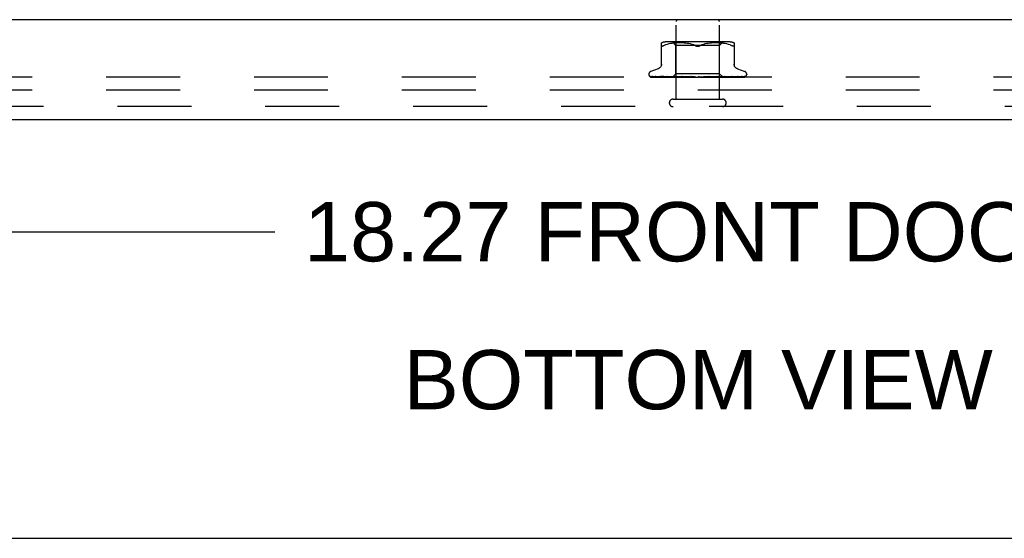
# Model space of a CAD drawing. Header units: inches. Extents: x 0 to 77.3, y 0 to 50.
# Tile 15 of 50: x 61.8 to 67.4, y 0 to 3. Entities that reach past the tile are written whole.
import ezdxf

# ---------------------------------------------------------------- set-up
doc = ezdxf.new("R2010")
doc.units = ezdxf.units.IN
doc.header["$LTSCALE"] = 4.25
doc.header["$MEASUREMENT"] = 0
doc.linetypes.add('HIDDEN', pattern=[0.2, 0.1, -0.1])
doc.layers.get('0').update_dxf_attribs({"linetype": 'CONTINUOUS'})
for name, color, linetype in [('DEFAULT_2', 8, 'HIDDEN'), ('DIMENSIONS', 7, 'CONTINUOUS'), ('FRONT_COVER', 7, 'CONTINUOUS')]:
    doc.layers.add(name, color=color, linetype=linetype)
doc.styles.get("Standard").update_dxf_attribs({"font": 'arial.ttf'})
doc.dimstyles.new('DIMSTYLE_3', dxfattribs={"dimtxt": 0.340909, "dimasz": 0.454545, "dimexe": 0.09, "dimexo": 0.07, "dimgap": 0.0375, "dimtad": 0, "dimtih": 1, "dimtoh": 1, "dimzin": 4, "dimdsep": 46, "dimtxsty": 'Standard', "dimblk": '_FILLED', "dimblk1": '_FILLED', "dimblk2": '_FILLED', "dimcen": 0.09, "dimadec": 3, "dimazin": 1, "dimtfac": 1, "dimtdec": 3, "dimtofl": 0, "dimtmove": 0, "dimatfit": 3, "dimldrblk": '_FILLED', "dimfxl": 0, "dimtolj": 1, "dimtzin": 4, "dimarcsym": 0})

# ---------------------------------------------------------------- blocks, each defined once
blk = doc.blocks.new('_FILLED')
at = {"color": 0, "linetype": 'ByBlock'}
blk.add_solid([(0, 0), (-1, 0.2), (-1, -0.2)], dxfattribs=at)
blk = doc.blocks.new('*D11')
at = {"layer": 'DIMENSIONS', "color": 2, "linetype": 'Continuous'}
for p, q in [((56.5524, 2.2343), (56.5524, 1.354)), ((74.8224, 2.2343), (74.8224, 1.354)), ((56.5524, 1.7631), (63.2574, 1.7631)), ((74.8224, 1.7631), (68.1175, 1.7631))]:
    blk.add_line(p, q, dxfattribs=at)
at = {"layer": 'DIMENSIONS', "color": 2, "linetype": 'Continuous', "xscale": 0.4545454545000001, "yscale": 0.4545454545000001, "zscale": 0.4545454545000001, "rotation": 180}
blk.add_blockref('_FILLED', (56.5524, 1.7631), dxfattribs=at)
at = {"layer": 'DIMENSIONS', "color": 2, "linetype": 'Continuous', "xscale": 0.4545454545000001, "yscale": 0.4545454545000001, "zscale": 0.4545454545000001}
blk.add_blockref('_FILLED', (74.8224, 1.7631), dxfattribs=at)
at = {"layer": 'DIMENSIONS', "color": 2, "linetype": 'Continuous', "insert": (65.6874, 1.9335), "char_height": 0.340909, "width": 4.519263, "attachment_point": 2, "line_spacing_factor": 0.9}
blk.add_mtext('18.27 FRONT DOOR', dxfattribs=at)

msp = doc.modelspace()

# ---------------------------------------------------------------- linework, layer by layer
at = {"color": 7, "linetype": 'Continuous'}
msp.add_line((0, 0), (77.272727, 0), dxfattribs=at)
at = {"layer": 'DEFAULT_2', "color": 8, "linetype": 'HIDDEN'}
for p, q in [((74.612445, 2.652449), (56.762445, 2.652449)), ((74.612445, 2.577449), (56.762445, 2.577449))]:
    msp.add_line(p, q, dxfattribs=at)
at = {"layer": 'FRONT_COVER', "color": 3, "linetype": 'Continuous'}
for p, q in [((74.807445, 2.982449), (56.567445, 2.982449)), ((74.677445, 2.407449), (56.697445, 2.407449))]:
    msp.add_line(p, q, dxfattribs=at)
at = {"layer": 'FRONT_COVER', "color": 8, "linetype": 'HIDDEN'}
for p, q in [((65.563445, 2.525449), (65.563445, 2.972449)), ((65.811445, 2.525449), (65.811445, 2.972449)), ((65.479111, 2.719735), (65.479111, 2.848957)), ((65.484573, 2.830231), (65.486392, 2.830628)), ((65.502157, 2.837144), (65.493695, 2.833538)), ((65.511017, 2.840209), (65.502127, 2.837134)), ((65.867037, 2.854473), (65.507852, 2.854473)), ((65.520374, 2.842718), (65.510969, 2.840195)), ((65.52993, 2.84472), (65.520322, 2.842705)), ((65.539466, 2.846232), (65.529879, 2.844711)), ((65.548836, 2.847336), (65.539416, 2.846225)), ((65.562195, 2.834473), (65.542195, 2.854473)), ((65.557763, 2.8481), (65.54878, 2.84733)), ((65.566413, 2.848584), (65.55768, 2.848095)), ((65.812695, 2.834473), (65.562195, 2.834473)), ((65.562195, 2.671451), (65.562195, 2.834473)), ((65.574794, 2.848869), (65.566298, 2.848579)), ((65.583106, 2.848953), (65.57465, 2.848866)), ((65.591532, 2.848872), (65.582935, 2.848953)), ((65.600119, 2.848585), (65.591342, 2.848876)), ((65.609005, 2.848081), (65.59992, 2.848594)), ((65.618103, 2.847297), (65.60881, 2.848095)), ((65.627416, 2.846189), (65.617922, 2.847316)), ((65.636807, 2.844687), (65.627262, 2.846211)), ((65.646188, 2.842724), (65.636687, 2.844709)), ((65.655411, 2.840248), (65.646104, 2.842743)), ((65.66426, 2.837185), (65.672862, 2.833538)), ((65.71063, 2.837185), (65.702028, 2.833538)), ((65.719526, 2.840263), (65.710609, 2.837177)), ((65.728785, 2.842743), (65.719478, 2.840248)), ((65.738203, 2.844709), (65.728702, 2.842724)), ((65.747627, 2.846211), (65.738082, 2.844687)), ((65.756967, 2.847316), (65.747473, 2.846189)), ((65.76608, 2.848095), (65.756787, 2.847297)), ((65.77497, 2.848594), (65.765884, 2.848081)), ((65.783547, 2.848876), (65.774771, 2.848585)), ((65.791954, 2.848953), (65.783358, 2.848872)), ((65.80024, 2.848866), (65.791784, 2.848953)), ((65.808592, 2.848579), (65.800095, 2.848869)), ((65.817209, 2.848095), (65.808477, 2.848584)), ((65.812695, 2.834473), (65.832695, 2.854473)), ((65.812695, 2.671451), (65.812695, 2.834473)), ((65.82611, 2.84733), (65.817127, 2.8481)), ((65.835473, 2.846225), (65.826054, 2.847336)), ((65.845011, 2.844711), (65.835423, 2.846232)), ((65.854568, 2.842705), (65.84496, 2.84472)), ((65.863921, 2.840195), (65.854515, 2.842718)), ((65.872763, 2.837134), (65.863873, 2.840209)), ((65.872733, 2.837144), (65.881195, 2.833538)), ((65.891871, 2.830097), (65.893181, 2.830231)), ((65.895778, 2.848957), (65.895778, 2.719735)), ((65.406195, 2.668946), (65.406195, 2.668116)), ((65.459453, 2.7), (65.417161, 2.684607)), ((65.543194, 2.652449), (65.562195, 2.671451)), ((65.812695, 2.671451), (65.562195, 2.671451)), ((65.830936, 2.653209), (65.812695, 2.671451)), ((65.915437, 2.7), (65.957729, 2.684607)), ((65.968695, 2.668946), (65.968695, 2.668116)), ((65.413543, 2.655878), (65.414207, 2.655393)), ((65.484779, 2.654092), (65.415814, 2.655092)), ((65.417232, 2.652449), (65.691785, 2.652449)), ((65.49155, 2.654092), (65.425039, 2.655092)), ((65.425888, 2.655079), (65.427093, 2.65441)), ((65.492396, 2.654092), (65.426814, 2.655092)), ((65.505694, 2.654092), (65.443756, 2.655092)), ((65.507069, 2.654092), (65.446644, 2.655092)), ((65.471269, 2.655092), (65.4712, 2.655097)), ((65.471294, 2.655091), (65.471269, 2.655092)), ((65.526416, 2.654092), (65.47129, 2.655092)), ((65.475184, 2.655091), (65.475129, 2.655094)), ((65.544657, 2.653236), (65.484494, 2.654092)), ((65.549875, 2.653236), (65.49155, 2.654092)), ((65.559825, 2.653236), (65.505694, 2.654092)), ((65.593365, 2.653235), (65.50665, 2.655092)), ((65.506654, 2.655091), (65.506785, 2.655082)), ((65.506793, 2.655081), (65.513944, 2.654312)), ((65.560074, 2.653236), (65.507069, 2.654092)), ((65.540848, 2.654417), (65.511416, 2.655091)), ((65.574548, 2.653235), (65.526416, 2.654092)), ((65.574885, 2.653235), (65.528272, 2.654092)), ((65.569018, 2.653782), (65.540848, 2.654417)), ((65.544657, 2.653236), (65.544581, 2.653213)), ((65.544605, 2.653236), (65.544632, 2.653213)), ((65.615604, 2.653234), (65.548567, 2.655091)), ((65.548568, 2.65509), (65.548821, 2.655074)), ((65.548828, 2.655074), (65.561356, 2.653876)), ((65.549876, 2.653236), (65.549694, 2.653213)), ((65.549723, 2.653236), (65.549845, 2.653213)), ((65.576176, 2.654416), (65.554036, 2.65509)), ((65.560074, 2.653236), (65.559785, 2.653213)), ((65.559825, 2.653236), (65.560031, 2.653213)), ((65.561356, 2.653876), (65.570174, 2.653057)), ((65.568627, 2.652449), (65.57449, 2.653213)), ((65.593778, 2.653235), (65.569018, 2.653782)), ((65.570174, 2.653057), (65.576904, 2.652449)), ((65.574885, 2.653236), (65.57449, 2.653213)), ((65.574548, 2.653236), (65.574822, 2.653213)), ((65.579941, 2.652449), (65.574822, 2.653213)), ((65.5974, 2.653781), (65.576176, 2.654416)), ((65.586255, 2.652449), (65.593277, 2.653213)), ((65.593778, 2.653235), (65.593277, 2.653213)), ((65.593364, 2.653235), (65.593684, 2.653213)), ((65.600086, 2.652449), (65.593684, 2.653213)), ((65.595552, 2.655087), (65.595816, 2.65507)), ((65.640491, 2.653231), (65.595556, 2.655087)), ((65.595844, 2.655069), (65.60259, 2.654461)), ((65.616082, 2.653234), (65.5974, 2.653781)), ((65.615593, 2.654411), (65.601548, 2.655086)), ((65.60259, 2.654461), (65.613228, 2.653513)), ((65.60754, 2.652449), (65.615468, 2.653213)), ((65.613228, 2.653513), (65.617403, 2.653144)), ((65.61571, 2.65323), (65.615468, 2.653213)), ((65.629102, 2.653777), (65.615593, 2.654411)), ((65.615604, 2.653235), (65.615934, 2.653213)), ((65.616082, 2.653234), (65.61571, 2.65323)), ((65.623389, 2.652449), (65.615934, 2.653213)), ((65.617403, 2.653144), (65.620967, 2.652832)), ((65.620967, 2.652832), (65.624008, 2.652566)), ((65.624008, 2.652566), (65.625357, 2.652449)), ((65.641028, 2.65323), (65.629102, 2.653777)), ((65.631712, 2.652449), (65.640261, 2.653213)), ((65.640491, 2.653232), (65.640769, 2.653213)), ((65.649007, 2.652449), (65.640769, 2.653213)), ((65.676015, 2.652449), (65.646077, 2.655069)), ((65.657946, 2.654375), (65.652548, 2.655043)), ((65.657899, 2.652449), (65.666758, 2.653213)), ((65.663233, 2.653743), (65.657946, 2.654375)), ((65.667975, 2.653198), (65.663233, 2.653743)), ((65.685154, 2.652449), (65.694004, 2.653213)), ((65.690973, 2.652449), (65.691349, 2.652644)), ((65.692746, 2.653212), (65.692783, 2.653241)), ((65.692991, 2.653425), (65.69306, 2.653485)), ((65.693138, 2.65355), (65.693225, 2.65362)), ((65.703435, 2.652449), (65.694541, 2.653213)), ((65.69764, 2.652449), (65.957482, 2.652449)), ((65.712492, 2.652449), (65.721012, 2.653213)), ((65.728997, 2.65377), (65.72063, 2.653224)), ((65.721209, 2.653227), (65.721012, 2.653213)), ((65.75443, 2.655083), (65.721209, 2.653227)), ((65.730278, 2.652449), (65.721535, 2.653213)), ((65.754231, 2.655069), (65.724371, 2.652449)), ((65.738444, 2.654404), (65.728997, 2.65377)), ((65.748227, 2.655078), (65.738444, 2.654404)), ((65.738924, 2.652449), (65.746807, 2.653213)), ((65.746615, 2.653233), (65.747296, 2.653213)), ((65.76199, 2.65378), (65.746616, 2.653233)), ((65.747123, 2.653234), (65.746807, 2.653213)), ((65.803363, 2.65509), (65.747123, 2.653233)), ((65.755572, 2.652449), (65.747296, 2.653213)), ((65.75424, 2.655069), (65.75444, 2.655083)), ((65.779436, 2.654414), (65.76199, 2.65378)), ((65.763496, 2.652449), (65.770457, 2.653213)), ((65.770339, 2.653235), (65.770895, 2.653213)), ((65.79216, 2.653782), (65.77034, 2.653235)), ((65.770786, 2.653235), (65.770457, 2.653213)), ((65.806744, 2.654091), (65.770787, 2.653235)), ((65.778404, 2.652449), (65.770895, 2.653213)), ((65.774154, 2.652449), (65.781022, 2.653056)), ((65.797611, 2.655089), (65.779436, 2.654414)), ((65.781022, 2.653056), (65.790094, 2.653874)), ((65.785319, 2.652449), (65.791106, 2.653213)), ((65.790094, 2.653874), (65.803085, 2.655072)), ((65.791029, 2.653236), (65.791477, 2.653213)), ((65.818506, 2.653782), (65.79103, 2.653235)), ((65.791406, 2.653236), (65.791106, 2.653213)), ((65.83587, 2.654092), (65.791406, 2.653235)), ((65.797949, 2.652449), (65.791477, 2.653213)), ((65.816969, 2.654416), (65.79216, 2.653782)), ((65.80309, 2.655072), (65.803372, 2.655089)), ((65.803605, 2.652449), (65.805868, 2.652833)), ((65.805868, 2.652833), (65.808009, 2.653213)), ((65.848012, 2.655091), (65.806744, 2.654091)), ((65.807957, 2.653236), (65.8083, 2.653213)), ((65.857993, 2.654092), (65.807958, 2.653236)), ((65.808251, 2.653236), (65.808009, 2.653213)), ((65.859615, 2.654092), (65.808252, 2.653236)), ((65.810951, 2.652833), (65.8083, 2.653213)), ((65.8135, 2.652449), (65.810951, 2.652833)), ((65.842872, 2.655091), (65.816969, 2.654416)), ((65.849781, 2.654417), (65.818506, 2.653782)), ((65.820518, 2.653236), (65.820754, 2.653213)), ((65.876012, 2.654092), (65.820519, 2.653236)), ((65.82072, 2.653236), (65.820554, 2.653213)), ((65.887208, 2.654092), (65.828262, 2.653236)), ((65.828262, 2.653236), (65.82839, 2.653213)), ((65.828364, 2.653236), (65.828289, 2.653213)), ((65.887776, 2.654092), (65.828365, 2.653236)), ((65.891177, 2.654092), (65.830909, 2.653236)), ((65.830909, 2.653236), (65.830915, 2.65323)), ((65.831657, 2.652449), (65.830909, 2.653236)), ((65.830915, 2.65323), (65.830932, 2.653213)), ((65.831564, 2.653461), (65.840199, 2.654309)), ((65.886825, 2.655092), (65.83587, 2.654092)), ((65.877127, 2.654092), (65.837648, 2.653491)), ((65.840199, 2.654309), (65.847798, 2.655077)), ((65.847805, 2.655078), (65.848008, 2.655091)), ((65.882474, 2.655092), (65.849781, 2.654417)), ((65.915006, 2.655092), (65.857993, 2.654092)), ((65.918414, 2.655092), (65.859615, 2.654092)), ((65.86269, 2.652449), (65.868689, 2.653065)), ((65.939302, 2.655092), (65.876012, 2.654092)), ((65.941644, 2.655092), (65.877127, 2.654092)), ((65.886788, 2.655088), (65.88682, 2.655091)), ((65.954486, 2.655092), (65.887208, 2.654092)), ((65.955679, 2.655092), (65.887776, 2.654092)), ((65.960012, 2.655092), (65.891177, 2.654092)), ((65.918665, 2.65511), (65.918409, 2.655092)), ((65.545445, 2.525449), (65.829445, 2.525449)), ((74.677445, 2.482449), (56.697445, 2.482449))]:
    msp.add_line(p, q, dxfattribs=at)
for points in [[(65.484573, 2.830231), (65.483019, 2.830097), (65.481709, 2.830231), (65.480639, 2.830628), (65.479826, 2.831304), (65.479298, 2.832276), (65.479111, 2.833538)], [(65.493695, 2.833538), (65.490936, 2.832276), (65.488497, 2.831304), (65.486392, 2.830628)], [(65.672862, 2.833538), (65.664281, 2.837177), (65.655363, 2.840263)], [(65.687445, 2.8301), (65.685058, 2.830188), (65.68262, 2.830472), (65.680143, 2.830956), (65.677668, 2.831632), (65.675234, 2.832492), (65.672862, 2.833538)], [(65.672862, 2.833538), (65.674118, 2.832959), (65.675442, 2.832416), (65.676839, 2.831905), (65.678292, 2.831442), (65.67979, 2.831038), (65.681321, 2.830699), (65.682876, 2.830435), (65.68443, 2.830245), (65.685951, 2.830134), (65.687445, 2.8301)], [(65.687445, 2.8301), (65.689353, 2.830158), (65.691275, 2.830335), (65.693211, 2.830634), (65.695122, 2.831043), (65.696977, 2.831557), (65.698759, 2.832156), (65.700441, 2.832813), (65.702028, 2.833538)], [(65.702028, 2.833538), (65.699653, 2.832491), (65.697218, 2.831631), (65.694742, 2.830955), (65.692265, 2.830471), (65.689828, 2.830187), (65.687445, 2.8301)], [(65.891871, 2.830097), (65.890317, 2.830231), (65.888498, 2.830628), (65.886393, 2.831304), (65.883953, 2.832276), (65.881195, 2.833538)], [(65.895778, 2.833538), (65.895592, 2.832276), (65.895064, 2.831304), (65.894251, 2.830628), (65.893181, 2.830231)], [(65.479111, 2.727578), (65.478878, 2.723907), (65.478174, 2.720244), (65.477001, 2.71669), (65.475377, 2.713302), (65.47333, 2.710148), (65.470897, 2.707291), (65.468134, 2.704779), (65.465098, 2.702658), (65.461838, 2.700947), (65.45992, 2.700171)], [(65.914969, 2.700171), (65.913052, 2.700947), (65.909792, 2.702658), (65.906755, 2.704779), (65.903993, 2.707291), (65.90156, 2.710148), (65.899513, 2.713302), (65.897889, 2.71669), (65.896715, 2.720244), (65.896011, 2.723907), (65.895778, 2.727578)], [(65.415818, 2.655092), (65.415186, 2.655133), (65.414581, 2.655235), (65.414019, 2.655388), (65.413517, 2.655577), (65.413085, 2.655784)], [(65.413093, 2.65578), (65.413969, 2.655336), (65.415268, 2.654757), (65.416643, 2.654224), (65.418096, 2.65373), (65.419633, 2.653266), (65.421265, 2.65283), (65.422889, 2.652449)], [(65.413508, 2.655904), (65.413491, 2.655915), (65.413543, 2.655878)], [(65.416415, 2.655092), (65.415985, 2.655113), (65.415388, 2.655193), (65.414839, 2.655323), (65.414361, 2.655482), (65.413977, 2.655646), (65.413698, 2.65579), (65.41354, 2.655883), (65.413508, 2.655904)], [(65.414207, 2.655393), (65.414553, 2.655146), (65.414949, 2.654873), (65.415385, 2.654584), (65.415861, 2.654284), (65.416374, 2.653979), (65.416922, 2.653673), (65.417504, 2.653371), (65.418118, 2.653077), (65.418764, 2.652796), (65.419439, 2.652533), (65.419672, 2.652449)], [(65.415255, 2.653284), (65.415391, 2.653216), (65.416263, 2.652819), (65.417232, 2.652449)], [(65.425044, 2.655092), (65.424608, 2.655116), (65.424126, 2.655188), (65.423918, 2.655235)], [(65.423922, 2.655236), (65.425308, 2.654895), (65.427324, 2.654429), (65.429413, 2.653979), (65.431568, 2.653546), (65.43379, 2.653129), (65.436077, 2.652729), (65.437804, 2.652449)], [(65.425488, 2.655303), (65.425432, 2.655323), (65.425384, 2.655342), (65.425451, 2.65531), (65.425624, 2.655222), (65.425888, 2.655079)], [(65.426815, 2.655092), (65.426372, 2.655118), (65.425925, 2.655186), (65.42561, 2.655264), (65.425488, 2.655303)], [(65.427093, 2.65441), (65.427589, 2.654141), (65.428121, 2.653862), (65.428684, 2.653579), (65.429276, 2.653298), (65.429896, 2.653023), (65.430542, 2.652757), (65.431213, 2.652507), (65.43138, 2.652449)], [(65.443761, 2.655092), (65.443509, 2.655105), (65.443298, 2.655131)], [(65.443305, 2.655131), (65.44528, 2.654804), (65.448097, 2.654353), (65.450951, 2.653916), (65.453834, 2.653494), (65.456746, 2.653087), (65.45968, 2.652696), (65.461623, 2.652449)], [(65.446141, 2.655144), (65.446136, 2.655145), (65.446204, 2.655123), (65.446398, 2.65505), (65.44671, 2.654917), (65.447121, 2.654728), (65.447616, 2.654492), (65.448812, 2.65391)], [(65.446642, 2.655092), (65.44639, 2.655105), (65.446192, 2.655133), (65.446141, 2.655144)], [(65.448812, 2.65391), (65.449495, 2.653587), (65.450222, 2.653257), (65.450988, 2.652932), (65.451791, 2.652619), (65.452269, 2.652449)], [(65.471209, 2.655097), (65.473729, 2.654772), (65.477281, 2.654325), (65.480827, 2.653892), (65.484361, 2.653474), (65.487883, 2.653069), (65.491381, 2.652681), (65.493543, 2.652449)], [(65.475129, 2.655094), (65.475135, 2.655093), (65.475261, 2.655068), (65.475538, 2.654992), (65.475954, 2.654849), (65.47648, 2.654639), (65.477079, 2.654381), (65.477742, 2.654081), (65.478453, 2.653755), (65.479214, 2.65341), (65.480041, 2.65305), (65.480921, 2.652694), (65.481584, 2.652449)], [(65.528272, 2.654092), (65.492608, 2.654761), (65.475186, 2.655092)], [(65.511414, 2.655091), (65.511605, 2.655076), (65.51192, 2.655023), (65.512349, 2.654915), (65.512872, 2.654747), (65.51347, 2.654521), (65.514115, 2.654253), (65.5148, 2.65395), (65.51625, 2.653289)], [(65.513944, 2.654312), (65.518064, 2.653881), (65.522131, 2.653464), (65.526143, 2.653061), (65.532436, 2.652449)], [(65.51625, 2.653289), (65.517014, 2.652952), (65.517803, 2.652625), (65.518259, 2.652449)], [(65.543266, 2.652449), (65.543546, 2.652641), (65.543858, 2.652833), (65.544203, 2.653023), (65.544581, 2.653213)], [(65.543568, 2.652449), (65.543882, 2.652723), (65.544142, 2.652939), (65.544351, 2.653098), (65.544504, 2.653198), (65.544597, 2.653236), (65.544605, 2.653236)], [(65.544203, 2.652449), (65.544409, 2.652723), (65.544559, 2.652939), (65.544652, 2.653098), (65.544687, 2.653198), (65.544663, 2.653236), (65.544657, 2.653236)], [(65.545006, 2.652449), (65.544862, 2.652641), (65.544752, 2.652833), (65.544675, 2.653023), (65.544632, 2.653213)], [(65.546738, 2.652449), (65.54743, 2.652641), (65.548154, 2.652833), (65.548908, 2.653023), (65.549694, 2.653213)], [(65.548134, 2.652449), (65.548543, 2.652723), (65.548905, 2.652939), (65.549222, 2.653098), (65.549487, 2.653198), (65.549694, 2.653236), (65.549723, 2.653236)], [(65.551894, 2.652449), (65.551332, 2.652641), (65.550803, 2.652833), (65.550307, 2.653023), (65.549845, 2.653213)], [(65.550014, 2.652449), (65.550106, 2.652723), (65.55014, 2.652939), (65.550113, 2.653098), (65.550029, 2.653198), (65.549876, 2.653236)], [(65.554027, 2.65509), (65.554154, 2.655084), (65.554603, 2.655033), (65.555153, 2.654919), (65.555783, 2.654735), (65.556465, 2.654488), (65.557183, 2.65419), (65.557914, 2.653857)], [(65.555294, 2.652449), (65.556375, 2.652641), (65.557484, 2.652833), (65.55862, 2.653023), (65.559785, 2.653213)], [(65.557734, 2.652449), (65.558225, 2.652723), (65.558675, 2.652939), (65.559089, 2.653098), (65.559457, 2.653198), (65.559769, 2.653236), (65.559825, 2.653236)], [(65.557914, 2.653857), (65.559394, 2.653149), (65.560144, 2.652799), (65.560953, 2.652449)], [(65.563681, 2.652449), (65.562721, 2.652641), (65.561792, 2.652833), (65.560896, 2.653023), (65.560031, 2.653213)], [(65.560793, 2.652449), (65.560767, 2.652723), (65.560683, 2.652939), (65.560538, 2.653098), (65.560338, 2.653198), (65.560074, 2.653236)], [(65.572023, 2.652449), (65.572577, 2.652723), (65.573099, 2.652939), (65.573595, 2.653098), (65.574052, 2.653198), (65.57446, 2.653236), (65.574548, 2.653236)], [(65.576149, 2.652449), (65.576006, 2.652723), (65.575808, 2.652939), (65.57555, 2.653098), (65.575242, 2.653198), (65.574885, 2.653236)], [(65.590483, 2.652449), (65.591085, 2.652724), (65.59166, 2.65294), (65.592213, 2.653098), (65.592737, 2.653197), (65.593226, 2.653235), (65.593364, 2.653235)], [(65.595528, 2.652449), (65.595273, 2.652723), (65.594967, 2.652939), (65.594606, 2.653098), (65.5942, 2.653198), (65.593778, 2.653235)], [(65.60153, 2.655086), (65.60213, 2.655027), (65.602803, 2.654892), (65.603506, 2.654682), (65.604195, 2.654421), (65.604865, 2.654123), (65.605504, 2.653806), (65.606117, 2.653482), (65.606714, 2.653159), (65.607308, 2.652842), (65.607913, 2.652535), (65.60809, 2.652449)], [(65.612448, 2.652449), (65.613067, 2.652723), (65.613675, 2.652939), (65.614278, 2.653098), (65.614862, 2.653198), (65.615412, 2.653236), (65.615604, 2.653235)], [(65.618229, 2.652449), (65.617901, 2.652704), (65.617534, 2.652909), (65.617125, 2.653067), (65.616682, 2.653174), (65.616211, 2.653228), (65.616082, 2.653234)], [(65.637124, 2.652449), (65.637742, 2.652723), (65.63836, 2.652939), (65.638985, 2.653098), (65.639601, 2.653198), (65.640194, 2.653236), (65.640491, 2.653232)], [(65.641028, 2.653231), (65.640851, 2.653236), (65.640261, 2.653213)], [(65.643431, 2.652449), (65.642984, 2.652723), (65.642501, 2.652939), (65.641975, 2.653098), (65.64142, 2.653198), (65.641028, 2.653231)], [(65.652461, 2.655053), (65.652887, 2.654991), (65.653551, 2.654837), (65.65419, 2.654623), (65.654769, 2.654375), (65.655293, 2.654108), (65.655758, 2.653837), (65.65618, 2.653569), (65.656573, 2.653305), (65.656948, 2.653048), (65.657316, 2.6528), (65.657702, 2.652552), (65.657872, 2.652449)], [(65.663618, 2.652449), (65.664213, 2.652723), (65.664819, 2.652939), (65.665444, 2.653098), (65.66607, 2.653198), (65.666684, 2.653236), (65.66729, 2.653213)], [(65.667975, 2.653198), (65.667372, 2.653236), (65.666758, 2.653213)], [(65.670225, 2.652449), (65.669704, 2.652723), (65.669156, 2.652939), (65.668575, 2.653098), (65.667975, 2.653198)], [(65.693724, 2.653989), (65.693429, 2.653795), (65.69304, 2.653552), (65.692634, 2.653313), (65.692208, 2.653077), (65.691761, 2.652844), (65.691349, 2.652644)], [(65.691349, 2.652644), (65.691524, 2.652723), (65.692096, 2.652939), (65.692697, 2.653098), (65.693312, 2.653198), (65.693924, 2.653236), (65.694541, 2.653213)], [(65.691785, 2.652449), (65.692033, 2.652618), (65.692234, 2.652768), (65.692399, 2.652901), (65.692518, 2.653002), (65.692604, 2.653078), (65.69266, 2.653129)], [(65.69266, 2.653129), (65.692784, 2.653242), (65.692828, 2.653282), (65.692877, 2.653325)], [(65.692783, 2.653241), (65.693, 2.653431), (65.693184, 2.653586), (65.693423, 2.653774), (65.693724, 2.653989)], [(65.693321, 2.653696), (65.693427, 2.653778), (65.693545, 2.653864), (65.693677, 2.653957), (65.693735, 2.653997)], [(65.693735, 2.653996), (65.694069, 2.654206), (65.694477, 2.654428), (65.694944, 2.654638), (65.695465, 2.654822), (65.696035, 2.654967), (65.696632, 2.655059), (65.697224, 2.655092), (65.69781, 2.655068)], [(65.69764, 2.652449), (65.697065, 2.652723), (65.696473, 2.652939), (65.695857, 2.653098), (65.695234, 2.653198), (65.694618, 2.653236), (65.694004, 2.653213)], [(65.718201, 2.652449), (65.718687, 2.652723), (65.719205, 2.652939), (65.719761, 2.653098), (65.720341, 2.653198), (65.720629, 2.653224)], [(65.720629, 2.653224), (65.72093, 2.653236), (65.721535, 2.653213)], [(65.724688, 2.652449), (65.724078, 2.652723), (65.723463, 2.652939), (65.722835, 2.653098), (65.722211, 2.653198), (65.721605, 2.653236), (65.721209, 2.653227)], [(65.742117, 2.652449), (65.742376, 2.652588), (65.742884, 2.652876), (65.743878, 2.653466)], [(65.743878, 2.653466), (65.744394, 2.653763), (65.744941, 2.654058), (65.74553, 2.654342), (65.746155, 2.654601), (65.746818, 2.654822), (65.747484, 2.654981), (65.748121, 2.655068), (65.748267, 2.65508)], [(65.744317, 2.652449), (65.744721, 2.652723), (65.745166, 2.652939), (65.745657, 2.653098), (65.746181, 2.653198), (65.746615, 2.653233)], [(65.750389, 2.652449), (65.749767, 2.652723), (65.749151, 2.652939), (65.748535, 2.653098), (65.747932, 2.653198), (65.747358, 2.653236), (65.747123, 2.653234)], [(65.768378, 2.652449), (65.768685, 2.652723), (65.769041, 2.652939), (65.769449, 2.653098), (65.769899, 2.653198), (65.770339, 2.653235)], [(65.773815, 2.652449), (65.773204, 2.652723), (65.77261, 2.652939), (65.772026, 2.653098), (65.771466, 2.653198), (65.770945, 2.653236), (65.770786, 2.653235)], [(65.789513, 2.652449), (65.789713, 2.652723), (65.789966, 2.652939), (65.790277, 2.653098), (65.790636, 2.653198), (65.791029, 2.653236)], [(65.790816, 2.652449), (65.791459, 2.652744), (65.792127, 2.653071)], [(65.79412, 2.652449), (65.793541, 2.652723), (65.79299, 2.652939), (65.79246, 2.653098), (65.791964, 2.653198), (65.791515, 2.653236), (65.791406, 2.653236)], [(65.792127, 2.653071), (65.793479, 2.65375), (65.794177, 2.654084), (65.794894, 2.654397), (65.79561, 2.654669), (65.796315, 2.654884), (65.796962, 2.655021), (65.797513, 2.655083), (65.797623, 2.655088)], [(65.80696, 2.652449), (65.807044, 2.652723), (65.807187, 2.652939), (65.807389, 2.653098), (65.807644, 2.653198), (65.807957, 2.653236)], [(65.810569, 2.652449), (65.810044, 2.652723), (65.809555, 2.652939), (65.809099, 2.653098), (65.808684, 2.653198), (65.808323, 2.653236), (65.808251, 2.653236)], [(65.817692, 2.652449), (65.818457, 2.652641), (65.819189, 2.652833), (65.819888, 2.653023), (65.820554, 2.653213)], [(65.820087, 2.652449), (65.820053, 2.652723), (65.820079, 2.652939), (65.820165, 2.653098), (65.820307, 2.653198), (65.820518, 2.653236)], [(65.822568, 2.652449), (65.822115, 2.652723), (65.821707, 2.652939), (65.821341, 2.653098), (65.821023, 2.653198), (65.820762, 2.653236), (65.82072, 2.653236)], [(65.824494, 2.652449), (65.823603, 2.652641), (65.822683, 2.652833), (65.821733, 2.653023), (65.820754, 2.653213)], [(65.820821, 2.652449), (65.823241, 2.652672), (65.831564, 2.653461)], [(65.827072, 2.652449), (65.827427, 2.652641), (65.827748, 2.652833), (65.828035, 2.653023), (65.828289, 2.653213)], [(65.82842, 2.652449), (65.828269, 2.652723), (65.828178, 2.652939), (65.828144, 2.653098), (65.828169, 2.653198), (65.828262, 2.653236)], [(65.829683, 2.652449), (65.829319, 2.652723), (65.829007, 2.652939), (65.828743, 2.653098), (65.828533, 2.653198), (65.828382, 2.653236), (65.828364, 2.653236)], [(65.830536, 2.652449), (65.830047, 2.652641), (65.829527, 2.652833), (65.828975, 2.653023), (65.82839, 2.653213)], [(65.831405, 2.652449), (65.831337, 2.652641), (65.831236, 2.652833), (65.831101, 2.653023), (65.830932, 2.653213)], [(65.835943, 2.652449), (65.836097, 2.65251), (65.836943, 2.652864), (65.837764, 2.653234)], [(65.837764, 2.653234), (65.839354, 2.65397), (65.840114, 2.654304), (65.840842, 2.654595), (65.841506, 2.654824), (65.842086, 2.654981), (65.842551, 2.655064), (65.842874, 2.65509)], [(65.868689, 2.653065), (65.872472, 2.653468), (65.876289, 2.653886), (65.880139, 2.654318), (65.886779, 2.655088)], [(65.875811, 2.652449), (65.876342, 2.652649), (65.877175, 2.652987), (65.877971, 2.653333), (65.879446, 2.654001)], [(65.879446, 2.654001), (65.880125, 2.654303), (65.880753, 2.654568), (65.881322, 2.654788), (65.881799, 2.654947), (65.882159, 2.655041), (65.882387, 2.655082), (65.882474, 2.655091), (65.882476, 2.655091)], [(65.898256, 2.652449), (65.900311, 2.652687), (65.90354, 2.653076), (65.90677, 2.653482), (65.909991, 2.653902), (65.913203, 2.654336), (65.916401, 2.654784), (65.918656, 2.65511)], [(65.908957, 2.652449), (65.909192, 2.652532), (65.910095, 2.652876), (65.910949, 2.653235), (65.911737, 2.653588), (65.913121, 2.654234)], [(65.913121, 2.654234), (65.913714, 2.654508), (65.914245, 2.654744), (65.914681, 2.654924), (65.914868, 2.654995)], [(65.914868, 2.654995), (65.914996, 2.65504), (65.915182, 2.655096), (65.915236, 2.655109), (65.915152, 2.655099), (65.915008, 2.655092)], [(65.926248, 2.652449), (65.928078, 2.652709), (65.930696, 2.653103), (65.93327, 2.653514), (65.935795, 2.653939), (65.93827, 2.65438), (65.94069, 2.654836), (65.942372, 2.655168)], [(65.934173, 2.652449), (65.934804, 2.652676), (65.935534, 2.652965), (65.936235, 2.653268), (65.936901, 2.653576), (65.937532, 2.653882), (65.938122, 2.654179), (65.939148, 2.654707)], [(65.939148, 2.654707), (65.939564, 2.654918), (65.9399, 2.655081), (65.940125, 2.655183), (65.940182, 2.655206)], [(65.940182, 2.655206), (65.940212, 2.655218), (65.940158, 2.655201), (65.93997, 2.655157), (65.939647, 2.655111), (65.939304, 2.655092)], [(65.942373, 2.655166), (65.942102, 2.655123), (65.941639, 2.655092)], [(65.945691, 2.652449), (65.94734, 2.652764), (65.949292, 2.653175), (65.95116, 2.653606), (65.952948, 2.654055), (65.954658, 2.654526), (65.956284, 2.65502), (65.957389, 2.655384)], [(65.950546, 2.652449), (65.951202, 2.65269), (65.951918, 2.652983), (65.952601, 2.653292), (65.953246, 2.653609), (65.953854, 2.653929), (65.954421, 2.654246), (65.954943, 2.654551), (65.955418, 2.65484), (65.956175, 2.655311)], [(65.956519, 2.655521), (65.956549, 2.655538), (65.956554, 2.655541), (65.956434, 2.655485), (65.956192, 2.655389), (65.955834, 2.655277), (65.955381, 2.655176), (65.95486, 2.655109), (65.954485, 2.655092)], [(65.95738, 2.65538), (65.957323, 2.655361), (65.956832, 2.655226), (65.956253, 2.655129), (65.955674, 2.655092)], [(65.955986, 2.652449), (65.957508, 2.652906), (65.958818, 2.653377), (65.960051, 2.653903), (65.961232, 2.654498), (65.962381, 2.655202), (65.963508, 2.65607), (65.964352, 2.656895)], [(65.956175, 2.655311), (65.956423, 2.655463), (65.956519, 2.655521)], [(65.957485, 2.652449), (65.957822, 2.652574), (65.958245, 2.652743), (65.958657, 2.65292), (65.959058, 2.653105), (65.959446, 2.653297), (65.959823, 2.653493), (65.960186, 2.653694), (65.960536, 2.653898), (65.960872, 2.654105), (65.961195, 2.654312), (65.961505, 2.65452), (65.961802, 2.654728), (65.962084, 2.654935), (65.962352, 2.655139), (65.962604, 2.65534), (65.962842, 2.655535), (65.963064, 2.655724), (65.963269, 2.655904), (65.963457, 2.656075), (65.96363, 2.656235), (65.963781, 2.656378), (65.963904, 2.656498)], [(65.963904, 2.656498), (65.96417, 2.656758), (65.964181, 2.656769), (65.964159, 2.656748), (65.964096, 2.656689), (65.963972, 2.656581), (65.96381, 2.656447), (65.963619, 2.656301), (65.963405, 2.656151), (65.963176, 2.656004), (65.962931, 2.655862), (65.96267, 2.655727), (65.962395, 2.6556), (65.962105, 2.655484), (65.961803, 2.655381), (65.961491, 2.655291), (65.96117, 2.655217), (65.96084, 2.655159), (65.960504, 2.655118), (65.960164, 2.655096), (65.960008, 2.655092)]]:
    msp.add_lwpolyline(points, dxfattribs=at)
for centre, radius, start, end in [((65.573445, 2.972449), 0.01, 89.999997, 180), ((65.801445, 2.972449), 0.01, 0, 90.000003), ((65.507852, 2.776896), 0.077578, 90, 112.076065), ((65.867037, 2.776896), 0.077578, 67.923935, 90), ((65.422861, 2.668946), 0.016667, 110, 180), ((65.422861, 2.668116), 0.016667, 180, 242.851231), ((65.952028, 2.668946), 0.016667, 0, 70), ((65.952028, 2.668116), 0.016667, 317.764659, 360), ((65.545445, 2.503949), 0.0215, 89.999999, 270), ((65.829445, 2.503949), 0.0215, 270, 90.000001)]:
    msp.add_arc(centre, radius, start, end, dxfattribs=at)

# ---------------------------------------------------------------- texts
at = {"layer": 'DIMENSIONS', "color": 2, "linetype": 'Continuous', "insert": (65.689796, 1.082897), "char_height": 0.34090909, "width": 3.37867523, "attachment_point": 2, "line_spacing_factor": 0.9}
msp.add_mtext('BOTTOM VIEW', dxfattribs=at)

# ---------------------------------------------------------------- dimensions: what is measured, and where the dimension line sits
at = {"layer": 'DIMENSIONS', "color": 2, "linetype": 'Continuous'}
dim = msp.add_linear_dim(base=(74.822445, 1.763092), p1=(56.552445, 2.304268), p2=(74.822445, 2.304268), text='<> FRONT DOOR', dimstyle='DIMSTYLE_3', dxfattribs=at)
dim.commit()
dim.dimension.update_dxf_attribs({"geometry": '*D11', "text_midpoint": (65.687445, 1.763092), "dimtype": 160})

doc.saveas('drawing.dxf')
